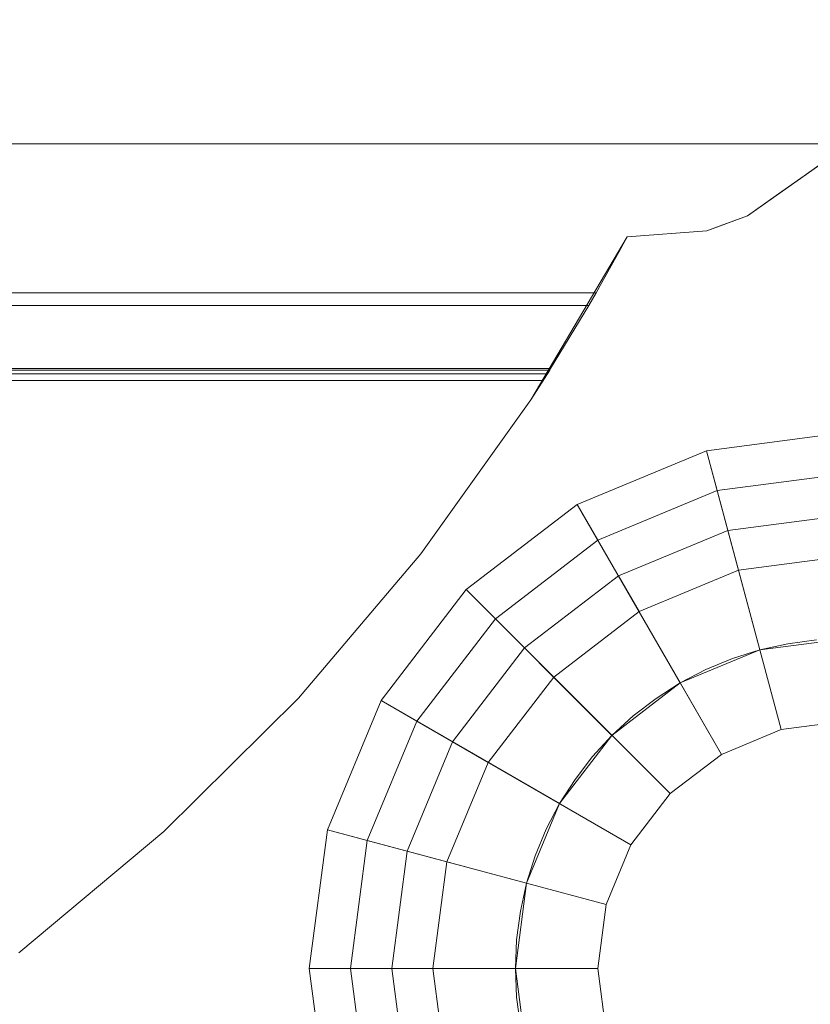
# Model space of a CAD drawing. Header units: inches. Extents: x -412 to -304, y -62 to 18.
# Tile 197 of 256: x -356.754 to -356.377, y -39.221 to -38.751. Entities that reach past the tile are written whole.
import ezdxf

# ---------------------------------------------------------------- set-up
doc = ezdxf.new("R2010")
doc.units = ezdxf.units.IN
doc.header["$LTSCALE"] = 32
doc.header["$MEASUREMENT"] = 0
doc.linetypes.add('Dash Style-1', pattern=[0.083328, 0.041656, -0.041672])
for name, color, linetype, lineweight in [('Black', 7, 'Continuous', 18), ('DashLineFill', 7, 'Dash Style-1', 13), ('Drawing', 7, 'Continuous', 18), ('Metal_HtAdjMech', 7, 'Continuous', 18), ('None', 7, 'Continuous', 18), ('SolidLine', 7, 'Continuous', 15), ('Wood_1-H', 7, 'Continuous', 13)]:
    doc.layers.add(name, color=color, linetype=linetype, lineweight=lineweight)

# ---------------------------------------------------------------- blocks, each defined once
blk = doc.blocks.new('Group-20')
at = {"layer": 'Black'}
for points in [[(-34.54794, 16.53613, 28.9791), (34.54794, 16.53613, 28.9791), (34.54794, -16.53613, 28.9791), (-34.54794, -16.53613, 28.9791)], [(-34.54794, 16.53613, 27.70079), (34.54794, 16.53613, 27.70079), (34.54794, -16.53613, 27.70079), (-34.54794, -16.53613, 27.70079)]]:
    blk.add_3dface(points, dxfattribs=at)
at = {"layer": 'Wood_1-H'}
for points in [[(-35.96494, 17.95313, 28.99879), (35.96494, 17.95313, 28.99879), (35.96494, -17.95313, 28.99879), (-35.96494, -17.95313, 28.99879)], [(-35.96494, 17.95313, 28.9791), (35.96494, 17.95313, 28.9791), (35.96494, -17.95313, 28.9791), (-35.96494, -17.95313, 28.9791)]]:
    blk.add_3dface(points, dxfattribs=at)
blk = doc.blocks.new('MpHtAdjTrough-1095 (3D)')
at = {"layer": 'Black'}
for points in [[(-17.3622, -4.05467, -1.5537), (17.3622, -4.05467, -1.5537), (17.3622, 2.5995, -3.97562), (-17.3622, 2.5995, -3.97562)], [(-17.3622, 2.59168, -4.03646), (17.3622, 2.59168, -4.03646), (17.3622, -4.07513, -1.60994), (-17.3622, -4.07513, -1.60994)]]:
    blk.add_3dface(points, dxfattribs=at)
blk = doc.blocks.new('MPHtAdj-PowerUnit (3D)')
at = {"layer": 'Metal_HtAdjMech'}
for points, invisible_edges in [([(-8.30755, -1.86915, -1.59372), (-8.31157, 1.80055, -1.59759), (-8.30756, 1.79848, -1.59373)], 9), ([(-8.30755, -1.86915, -1.59372), (-8.31157, -1.87122, -1.59759), (-8.31157, 1.80055, -1.59759)], 10), ([(-17.80071, -0.60593, -0.15748), (-8.21391, 1.66595, -0.15748), (-8.30756, 1.79848, -0.15748)], 9), ([(-8.30756, 1.79848, -0.15748), (-8.21391, 1.66595, -0.15748), (-8.21391, 1.66595, -1.45932), (-8.22437, 1.68076, -1.48119)], 8), ([(-8.22437, 1.68076, -1.48119), (-8.23305, 1.69305, -1.49726), (-8.30756, 1.79848, -0.15748)], 10), ([(-8.23305, 1.69305, -1.49726), (-8.24241, 1.70628, -1.51295), (-8.30756, 1.79848, -0.15748)], 10), ([(-8.30756, 1.79848, -1.59373), (-8.28616, 1.7682, -1.57136), (-8.28616, -1.83888, -1.57136), (-8.30755, -1.86915, -1.59372)], 10), ([(-8.28616, -1.83888, -1.57136), (-8.28616, 1.7682, -1.57136), (-8.26305, 1.7355, -1.54308), (-8.26305, -1.80618, -1.54308)], 5), ([(-8.26305, -1.80618, -1.54308), (-8.26305, 1.7355, -1.54308), (-8.25241, 1.72044, -1.52823)], 9), ([(-8.25241, -1.79113, -1.52823), (-8.26305, -1.80618, -1.54308), (-8.25241, 1.72044, -1.52823)], 10), ([(-8.25241, 1.72044, -1.52823), (-8.24241, 1.70628, -1.51295), (-8.24241, -1.77697, -1.51295), (-8.25241, -1.79113, -1.52823)], 10), ([(-8.24241, -1.77697, -1.51295), (-8.24241, 1.70628, -1.51295), (-8.23305, 1.69305, -1.49726)], 9), ([(-8.23305, -1.76374, -1.49726), (-8.24241, -1.77697, -1.51295), (-8.23305, 1.69305, -1.49726)], 10), ([(-8.23305, 1.69305, -1.49726), (-8.22437, 1.68076, -1.48119), (-8.22437, -1.75145, -1.48119), (-8.23305, -1.76374, -1.49726)], 10), ([(-8.22437, -1.75145, -1.48119), (-8.22437, 1.68076, -1.48119), (-8.21391, 1.66595, -1.45932)], 9), ([(-17.80071, -0.60593, -0.15748), (-8.20391, 1.60848, -0.15748), (-8.20681, 1.64658, -0.15748), (-8.21391, 1.66595, -0.15748)], 9), ([(-8.21386, -1.73658, -1.45921), (-8.22437, -1.75145, -1.48119), (-8.21391, 1.66595, -1.45932)], 10), ([(-8.21391, 1.66595, -1.45932), (-8.20916, 1.65298, -1.44799), (-8.20916, -1.72368, -1.44799), (-8.21386, -1.73658, -1.45921)], 10), ([(-8.21391, 1.66595, -0.15748), (-8.20681, 1.64658, -0.15748), (-8.20681, 1.64658, -1.4424), (-8.20916, 1.65298, -1.44799)], 8), ([(-8.20916, 1.65298, -1.44799), (-8.21391, 1.66595, -1.45932), (-8.21391, 1.66595, -0.15748)], 8), ([(-8.20916, 1.65298, -1.44799), (-8.20391, 1.60848, -1.43485), (-8.19663, -1.58876, -1.41369)], 11), ([(-8.19663, -1.58876, -1.41369), (-8.20916, -1.72368, -1.44799), (-8.20916, 1.65298, -1.44799)], 11), ([(-8.20916, 1.65298, -1.44799), (-8.20681, 1.64658, -1.4424), (-8.20391, 1.60848, -1.43485)], 8), ([(-8.20391, 1.60848, -0.15748), (-17.80071, -0.60593, -0.15748), (-7.9597, 0.86454, -0.15748), (-7.92079, 0.90345, -0.15748)], 11), ([(-8.20391, 1.60848, -1.43485), (-8.19663, 1.60455, -1.41369), (-8.19663, -1.58876, -1.41369)], 10), ([(-8.19663, 1.60455, -1.41369), (-8.20391, 1.60848, -1.43485), (-8.19049, 1.60117, -1.37049)], 10), ([(-8.19049, 1.60117, -1.37049), (-8.20391, 1.60848, -0.15748), (-8.17118, 1.59021, -1.19176)], 11), ([(-8.19049, 1.60117, -1.37049), (-8.20391, 1.60848, -1.43485), (-8.20391, 1.60848, -0.15748)], 9), ([(-8.17118, 1.59021, -1.19176), (-8.20391, 1.60848, -0.15748), (-8.13526, 1.56836, -0.49606)], 11), ([(-8.20391, 1.60848, -0.15748), (-8.13844, 1.57037, -0.42553), (-8.13526, 1.56836, -0.45505)], 9), ([(-8.13526, 1.56836, -0.45505), (-8.13526, 1.56836, -0.49606), (-8.20391, 1.60848, -0.15748)], 10), ([(-8.20391, 1.60848, -0.15748), (-8.14029, 1.57154, -0.38975), (-8.13844, 1.57037, -0.42553)], 9), ([(-8.14029, 1.57154, -0.38975), (-8.20391, 1.60848, -0.15748), (-8.12612, 1.56249, -0.15748)], 9), ([(-8.05253, 1.51004, -0.15748), (-8.12612, 1.56249, -0.15748), (-8.20391, 1.60848, -0.15748), (-7.92079, 0.90345, -0.15748)], 12), ([(-8.19151, -1.52406, -1.39616), (-8.19663, 1.60455, -1.41369), (-8.19151, 1.60173, -1.39616)], 9), ([(-8.19151, -1.52406, -1.39616), (-8.19663, -1.58876, -1.41369), (-8.19663, 1.60455, -1.41369)], 10), ([(-8.19049, 1.60117, -1.37049), (-8.19151, 1.60173, -1.39616), (-8.19663, 1.60455, -1.41369)], 9), ([(-8.19151, 1.60173, -1.39616), (-8.18713, 1.5993, -1.37843), (-8.18713, -1.46875, -1.37843), (-8.19151, -1.52406, -1.39616)], 10), ([(-8.19049, 1.60117, -1.37049), (-8.18713, 1.5993, -1.37843), (-8.19151, 1.60173, -1.39616)], 9), ([(-8.19049, 1.60117, -1.37049), (-8.17717, 1.59367, -1.30613), (-8.17852, 1.59444, -1.32441), (-8.18062, 1.59564, -1.34249)], 9), ([(-8.18062, 1.59564, -1.34249), (-8.1835, 1.59727, -1.36056), (-8.19049, 1.60117, -1.37049)], 10), ([(-8.17118, 1.59021, -1.19176), (-8.17717, 1.59367, -1.30613), (-8.19049, 1.60117, -1.37049)], 10), ([(-8.1835, 1.59727, -1.36056), (-8.18713, 1.5993, -1.37843), (-8.19049, 1.60117, -1.37049)], 10), ([(-8.1833, -1.4597, -1.35944), (-8.18713, 1.5993, -1.37843), (-8.1835, 1.59727, -1.36056)], 9), ([(-8.1833, -1.4597, -1.35944), (-8.18665, -1.46268, -1.37626), (-8.18713, 1.5993, -1.37843)], 10), ([(-8.18665, -1.46268, -1.37626), (-8.18713, -1.46875, -1.37843), (-8.18713, 1.5993, -1.37843)], 10), ([(-8.1835, 1.59727, -1.36056), (-8.18062, 1.59564, -1.34249), (-8.18062, -1.45731, -1.34249)], 10), ([(-8.18062, -1.45731, -1.34249), (-8.1833, -1.4597, -1.35944), (-8.1835, 1.59727, -1.36056)], 10), ([(-8.17851, -1.45542, -1.32435), (-8.18062, 1.59564, -1.34249), (-8.17852, 1.59444, -1.32441)], 9), ([(-8.17851, -1.45542, -1.32435), (-8.18062, -1.45731, -1.34249), (-8.18062, 1.59564, -1.34249)], 10), ([(-8.17852, 1.59444, -1.32441), (-8.17717, 1.59367, -1.30613), (-8.17717, -1.45422, -1.30613), (-8.17851, -1.45542, -1.32435)], 8), ([(-8.13526, 1.56836, -0.49606), (-8.14095, 1.57195, -1.14719), (-8.17118, 1.59021, -1.19176)], 8), ([(-8.14095, -1.42188, -1.14719), (-8.14095, 1.57195, -1.14719), (-8.13958, -0.22419, -0.99104)], 10), ([(-8.14095, 1.57195, -1.14719), (-8.13526, 1.56836, -0.49606), (-8.13526, -0.22146, -0.49606), (-8.13958, -0.22419, -0.99104)], 8), ([(-8.13958, -0.22419, -0.40335), (-8.14029, 1.57154, -0.38975), (-8.14029, -1.42129, -0.38975)], 9), ([(-8.13958, -0.22419, -0.40335), (-8.13844, -0.22347, -0.42553), (-8.13844, 1.57037, -0.42553), (-8.14029, 1.57154, -0.38975)], 8), ([(-8.12612, 1.56249, -0.15748), (-8.12612, 1.56249, -0.388), (-8.14029, 1.57154, -0.38975)], 9), ([(-7.92079, 0.90345, -0.36274), (-8.14029, 1.57154, -0.38975), (-8.12612, 1.56249, -0.388)], 9), ([(-8.13958, -0.22419, -0.38966), (-8.14029, 1.57154, -0.38975), (-7.97394, 0.81139, -0.36928), (-7.97394, 0.5358, -0.36928)], 11), ([(-7.92079, 0.90345, -0.36274), (-7.9597, 0.86454, -0.36752), (-8.14029, 1.57154, -0.38975)], 10), ([(-8.14029, -1.42129, -0.38975), (-8.14029, 1.57154, -0.38975), (-8.13958, -0.22419, -0.38966)], 10), ([(-7.9597, 0.86454, -0.36752), (-7.97394, 0.81139, -0.36928), (-8.14029, 1.57154, -0.38975)], 10), ([(-8.12612, 1.56249, -0.388), (-8.12612, 1.56249, -0.15748), (-8.05253, 1.51004, -0.15748), (-8.05253, 1.51004, -0.37895)], 5), ([(-7.92079, 0.90345, -0.36274), (-8.12612, 1.56249, -0.388), (-8.05253, 1.51004, -0.37895)], 9), ([(-8.05253, 1.51004, -0.37895), (-8.05253, 1.51004, -0.15748), (-7.98368, 1.45151, -0.15748), (-7.98368, 1.45151, -0.37047)], 5), ([(-7.92079, 0.90345, -0.36274), (-8.05253, 1.51004, -0.37895), (-7.98368, 1.45151, -0.37047)], 9), ([(-7.92079, 0.90345, -0.15748), (-7.98368, 1.45151, -0.15748), (-8.05253, 1.51004, -0.15748)], 9), ([(-7.98368, 1.45151, -0.37047), (-7.98368, 1.45151, -0.15748), (-7.92005, 1.38733, -0.15748), (-7.92005, 1.38733, -0.36264)], 5), ([(-7.92079, 0.90345, -0.36274), (-7.98368, 1.45151, -0.37047), (-7.92005, 1.38733, -0.36264)], 9), ([(-7.92079, 0.90345, -0.15748), (-7.92005, 1.38733, -0.15748), (-7.98368, 1.45151, -0.15748)], 9), ([(-7.92005, 1.38733, -0.36264), (-7.86212, 1.31798, -0.35552), (-7.86764, 0.91769, -0.3562), (-7.92079, 0.90345, -0.36274)], 10), ([(-7.92079, 0.90345, -0.15748), (-7.86764, 0.91769, -0.15748), (-7.86212, 1.31798, -0.15748), (-7.92005, 1.38733, -0.15748)], 10), ([(-7.92005, 1.38733, -0.36264), (-7.92005, 1.38733, -0.15748), (-7.86212, 1.31798, -0.15748), (-7.86212, 1.31798, -0.35552)], 5)]:
    blk.add_3dface(points, dxfattribs=dict(at, invisible_edges=invisible_edges))
for points in [[(-8.20681, 1.64658, -1.4424), (-8.20681, 1.64658, -0.15748), (-8.20391, 1.60848, -0.15748), (-8.20391, 1.60848, -1.43485)], [(-8.17118, -1.44887, -1.19176), (-8.17717, -1.45422, -1.30613), (-8.17717, 1.59367, -1.30613), (-8.17118, 1.59021, -1.19176)], [(-8.14095, -1.42188, -1.14719), (-8.17118, -1.44887, -1.19176), (-8.17118, 1.59021, -1.19176), (-8.14095, 1.57195, -1.14719)], [(-8.13526, 1.56836, -0.45505), (-8.13844, 1.57037, -0.42553), (-8.13844, -0.22347, -0.42553), (-8.13526, -0.22146, -0.45505)], [(-8.13526, -0.22146, -0.45505), (-8.13526, -0.22146, -0.49606), (-8.13526, 1.56836, -0.49606), (-8.13526, 1.56836, -0.45505)]]:
    blk.add_3dface(points, dxfattribs=at)
blk = doc.blocks.new('TEK04-FrameA (3D)')
at = {"layer": 'Black'}
for points in [[(9.31102, 1.14173, 11.61417), (9.24479, 1.13301, 11.61417), (9.27026, 1.03794, 11.61417), (9.31102, 1.04331, 11.61417)], [(9.31102, 1.14173, 11.67323), (9.24479, 1.13301, 11.67323), (9.24479, 1.13301, 11.61417), (9.31102, 1.14173, 11.61417)], [(9.31102, 1.12205, 11.69291), (9.24989, 1.114, 11.69291), (9.24479, 1.13301, 11.67323), (9.31102, 1.14173, 11.67323)], [(9.37726, 1.13301, 11.61417), (9.31102, 1.14173, 11.61417), (9.31102, 1.04331, 11.61417), (9.35178, 1.03794, 11.61417)], [(9.37726, 1.13301, 11.67323), (9.31102, 1.14173, 11.67323), (9.31102, 1.14173, 11.61417), (9.37726, 1.13301, 11.61417)], [(9.37216, 1.114, 11.69291), (9.31102, 1.12205, 11.69291), (9.31102, 1.14173, 11.67323), (9.37726, 1.13301, 11.67323)], [(9.43898, 1.10745, 11.61417), (9.37726, 1.13301, 11.61417), (9.35178, 1.03794, 11.61417), (9.38976, 1.02221, 11.61417)], [(9.42913, 1.0904, 11.69291), (9.37216, 1.114, 11.69291), (9.37726, 1.13301, 11.67323), (9.43898, 1.10745, 11.67323)], [(9.43898, 1.10745, 11.67323), (9.37726, 1.13301, 11.67323), (9.37726, 1.13301, 11.61417), (9.43898, 1.10745, 11.61417)], [(9.31102, 1.00394, 11.69291), (9.28045, 0.99991, 11.69291), (9.24989, 1.114, 11.69291), (9.31102, 1.12205, 11.69291)], [(9.34159, 0.99991, 11.69291), (9.31102, 1.00394, 11.69291), (9.31102, 1.12205, 11.69291), (9.37216, 1.114, 11.69291)], [(9.37008, 0.98811, 11.69291), (9.34159, 0.99991, 11.69291), (9.37216, 1.114, 11.69291), (9.42913, 1.0904, 11.69291)], [(9.49198, 1.06678, 11.61417), (9.43898, 1.10745, 11.61417), (9.38976, 1.02221, 11.61417), (9.42238, 0.99718, 11.61417)], [(9.47806, 1.05286, 11.69291), (9.42913, 1.0904, 11.69291), (9.43898, 1.10745, 11.67323), (9.49198, 1.06678, 11.67323)], [(9.49198, 1.06678, 11.67323), (9.43898, 1.10745, 11.67323), (9.43898, 1.10745, 11.61417), (9.49198, 1.06678, 11.61417)], [(9.31102, 1.10236, 11.47638), (9.25498, 1.09498, 11.47638), (9.26007, 1.07597, 11.45669), (9.31102, 1.08268, 11.45669)], [(9.31102, 1.10236, 11.53543), (9.25498, 1.09498, 11.53543), (9.25498, 1.09498, 11.47638), (9.31102, 1.10236, 11.47638)], [(9.31102, 1.04331, 11.53543), (9.27026, 1.03794, 11.53543), (9.25498, 1.09498, 11.53543), (9.31102, 1.10236, 11.53543)], [(9.36707, 1.09498, 11.47638), (9.31102, 1.10236, 11.47638), (9.31102, 1.08268, 11.45669), (9.36197, 1.07597, 11.45669)], [(9.36707, 1.09498, 11.53543), (9.31102, 1.10236, 11.53543), (9.31102, 1.10236, 11.47638), (9.36707, 1.09498, 11.47638)], [(9.35178, 1.03794, 11.53543), (9.31102, 1.04331, 11.53543), (9.31102, 1.10236, 11.53543), (9.36707, 1.09498, 11.53543)], [(9.38976, 1.02221, 11.53543), (9.35178, 1.03794, 11.53543), (9.36707, 1.09498, 11.53543), (9.41929, 1.07335, 11.53543)], [(9.41929, 1.07335, 11.47638), (9.36707, 1.09498, 11.47638), (9.36197, 1.07597, 11.45669), (9.40945, 1.0563, 11.45669)], [(9.41929, 1.07335, 11.53543), (9.36707, 1.09498, 11.53543), (9.36707, 1.09498, 11.47638), (9.41929, 1.07335, 11.47638)], [(9.39454, 0.96934, 11.69291), (9.37008, 0.98811, 11.69291), (9.42913, 1.0904, 11.69291), (9.47806, 1.05286, 11.69291)], [(9.31102, 1.08268, 11.45669), (9.26007, 1.07597, 11.45669), (9.28045, 0.99991, 11.45669), (9.31102, 1.00394, 11.45669)], [(9.36197, 1.07597, 11.45669), (9.31102, 1.08268, 11.45669), (9.31102, 1.00394, 11.45669), (9.34159, 0.99991, 11.45669)], [(9.40945, 1.0563, 11.45669), (9.36197, 1.07597, 11.45669), (9.34159, 0.99991, 11.45669), (9.37008, 0.98811, 11.45669)], [(9.42238, 0.99718, 11.53543), (9.38976, 1.02221, 11.53543), (9.41929, 1.07335, 11.53543), (9.46414, 1.03894, 11.53543)], [(9.46414, 1.03894, 11.47638), (9.41929, 1.07335, 11.47638), (9.40945, 1.0563, 11.45669), (9.45022, 1.02502, 11.45669)], [(9.46414, 1.03894, 11.53543), (9.41929, 1.07335, 11.53543), (9.41929, 1.07335, 11.47638), (9.46414, 1.03894, 11.47638)], [(9.53264, 1.01378, 11.61417), (9.49198, 1.06678, 11.61417), (9.42238, 0.99718, 11.61417), (9.44741, 0.96457, 11.61417)], [(9.5156, 1.00394, 11.69291), (9.47806, 1.05286, 11.69291), (9.49198, 1.06678, 11.67323), (9.53264, 1.01378, 11.67323)], [(9.53264, 1.01378, 11.67323), (9.49198, 1.06678, 11.67323), (9.49198, 1.06678, 11.61417), (9.53264, 1.01378, 11.61417)], [(9.45022, 1.02502, 11.45669), (9.40945, 1.0563, 11.45669), (9.37008, 0.98811, 11.45669), (9.39454, 0.96934, 11.45669)], [(9.41331, 0.94488, 11.69291), (9.39454, 0.96934, 11.69291), (9.47806, 1.05286, 11.69291), (9.5156, 1.00394, 11.69291)], [(9.31102, 1.04331, 11.61417), (9.27026, 1.03794, 11.61417), (9.27026, 1.03794, 11.53543), (9.31102, 1.04331, 11.53543)], [(9.35178, 1.03794, 11.61417), (9.31102, 1.04331, 11.61417), (9.31102, 1.04331, 11.53543), (9.35178, 1.03794, 11.53543)], [(9.44741, 0.96457, 11.53543), (9.42238, 0.99718, 11.53543), (9.46414, 1.03894, 11.53543), (9.49855, 0.99409, 11.53543)], [(9.49855, 0.99409, 11.47638), (9.46414, 1.03894, 11.47638), (9.45022, 1.02502, 11.45669), (9.4815, 0.98425, 11.45669)], [(9.49855, 0.99409, 11.53543), (9.46414, 1.03894, 11.53543), (9.46414, 1.03894, 11.47638), (9.49855, 0.99409, 11.47638)], [(9.38976, 1.02221, 11.61417), (9.35178, 1.03794, 11.61417), (9.35178, 1.03794, 11.53543), (9.38976, 1.02221, 11.53543)], [(9.4815, 0.98425, 11.45669), (9.45022, 1.02502, 11.45669), (9.39454, 0.96934, 11.45669), (9.41331, 0.94488, 11.45669)], [(9.42238, 0.99718, 11.61417), (9.38976, 1.02221, 11.61417), (9.38976, 1.02221, 11.53543), (9.42238, 0.99718, 11.53543)], [(9.55821, 0.95206, 11.61417), (9.53264, 1.01378, 11.61417), (9.44741, 0.96457, 11.61417), (9.46314, 0.92659, 11.61417)], [(9.5392, 0.94697, 11.69291), (9.5156, 1.00394, 11.69291), (9.53264, 1.01378, 11.67323), (9.55821, 0.95206, 11.67323)], [(9.55821, 0.95206, 11.67323), (9.53264, 1.01378, 11.67323), (9.53264, 1.01378, 11.61417), (9.55821, 0.95206, 11.61417)], [(9.31102, 1.00394, 11.45669), (9.28045, 0.99991, 11.45669), (9.28045, 0.99991, 11.69291), (9.31102, 1.00394, 11.69291)], [(9.34159, 0.99991, 11.45669), (9.31102, 1.00394, 11.45669), (9.31102, 1.00394, 11.69291), (9.34159, 0.99991, 11.69291)], [(9.42511, 0.9164, 11.69291), (9.41331, 0.94488, 11.69291), (9.5156, 1.00394, 11.69291), (9.5392, 0.94697, 11.69291)], [(9.37008, 0.98811, 11.45669), (9.34159, 0.99991, 11.45669), (9.34159, 0.99991, 11.69291), (9.37008, 0.98811, 11.69291)], [(9.44741, 0.96457, 11.61417), (9.42238, 0.99718, 11.61417), (9.42238, 0.99718, 11.53543), (9.44741, 0.96457, 11.53543)], [(9.46314, 0.92659, 11.53543), (9.44741, 0.96457, 11.53543), (9.49855, 0.99409, 11.53543), (9.52018, 0.94187, 11.53543)], [(9.52018, 0.94187, 11.47638), (9.49855, 0.99409, 11.47638), (9.4815, 0.98425, 11.45669), (9.50117, 0.93678, 11.45669)], [(9.52018, 0.94187, 11.53543), (9.49855, 0.99409, 11.53543), (9.49855, 0.99409, 11.47638), (9.52018, 0.94187, 11.47638)], [(9.39454, 0.96934, 11.45669), (9.37008, 0.98811, 11.45669), (9.37008, 0.98811, 11.69291), (9.39454, 0.96934, 11.69291)], [(9.50117, 0.93678, 11.45669), (9.4815, 0.98425, 11.45669), (9.41331, 0.94488, 11.45669), (9.42511, 0.9164, 11.45669)], [(9.41331, 0.94488, 11.45669), (9.39454, 0.96934, 11.45669), (9.39454, 0.96934, 11.69291), (9.41331, 0.94488, 11.69291)], [(9.46314, 0.92659, 11.61417), (9.44741, 0.96457, 11.61417), (9.44741, 0.96457, 11.53543), (9.46314, 0.92659, 11.53543)], [(9.56693, 0.88583, 11.61417), (9.55821, 0.95206, 11.61417), (9.46314, 0.92659, 11.61417), (9.4685, 0.88583, 11.61417)], [(9.54724, 0.88583, 11.69291), (9.5392, 0.94697, 11.69291), (9.55821, 0.95206, 11.67323), (9.56693, 0.88583, 11.67323)], [(9.56693, 0.88583, 11.67323), (9.55821, 0.95206, 11.67323), (9.55821, 0.95206, 11.61417), (9.56693, 0.88583, 11.61417)], [(9.42511, 0.9164, 11.45669), (9.41331, 0.94488, 11.45669), (9.41331, 0.94488, 11.69291), (9.42511, 0.9164, 11.69291)], [(9.42913, 0.88583, 11.69291), (9.42511, 0.9164, 11.69291), (9.5392, 0.94697, 11.69291), (9.54724, 0.88583, 11.69291)], [(9.4685, 0.88583, 11.53543), (9.46314, 0.92659, 11.53543), (9.52018, 0.94187, 11.53543), (9.52756, 0.88583, 11.53543)], [(9.52756, 0.88583, 11.47638), (9.52018, 0.94187, 11.47638), (9.50117, 0.93678, 11.45669), (9.50787, 0.88583, 11.45669)], [(9.52756, 0.88583, 11.53543), (9.52018, 0.94187, 11.53543), (9.52018, 0.94187, 11.47638), (9.52756, 0.88583, 11.47638)], [(9.50787, 0.88583, 11.45669), (9.50117, 0.93678, 11.45669), (9.42511, 0.9164, 11.45669), (9.42913, 0.88583, 11.45669)], [(9.4685, 0.88583, 11.61417), (9.46314, 0.92659, 11.61417), (9.46314, 0.92659, 11.53543), (9.4685, 0.88583, 11.53543)], [(9.42913, 0.88583, 11.45669), (9.42511, 0.9164, 11.45669), (9.42511, 0.9164, 11.69291), (9.42913, 0.88583, 11.69291)]]:
    blk.add_3dface(points, dxfattribs=at)
at = {"layer": 'Metal_HtAdjMech'}
for points, invisible_edges in [([(9.38976, 1.85039, 11.61417), (9.36489, 1.03381, 11.61417), (9.37758, 1.02855, 11.61417), (9.70472, 2.26378, 11.61417)], 13), ([(9.70472, 2.26378, 11.61417), (9.37758, 1.02855, 11.61417), (9.38976, 1.02221, 11.61417)], 9), ([(9.70472, 2.26378, 11.53543), (9.70472, 0.57085, 11.53543), (9.38239, 1.81712, 11.53543), (9.38502, 1.82346, 11.53543)], 10), ([(9.38976, 1.02221, 11.61417), (9.40135, 1.01483, 11.61417), (9.70472, 2.26378, 11.61417)], 10), ([(9.70472, 2.26378, 11.61417), (9.40135, 1.01483, 11.61417), (9.41225, 1.00646, 11.61417)], 9), ([(9.41225, 1.00646, 11.61417), (9.42238, 0.99718, 11.61417), (9.70472, 2.26378, 11.61417)], 10), ([(9.42238, 0.99718, 11.61417), (9.43166, 0.98705, 11.61417), (9.70472, 2.26378, 11.61417)], 10), ([(9.70472, 2.26378, 11.61417), (9.43166, 0.98705, 11.61417), (9.44002, 0.97615, 11.61417)], 9), ([(9.44002, 0.97615, 11.61417), (9.44741, 0.96457, 11.61417), (9.70472, 2.26378, 11.61417)], 10), ([(9.44741, 0.96457, 11.61417), (9.45375, 0.95238, 11.61417), (9.70472, 2.26378, 11.61417)], 10), ([(9.70472, 2.26378, 11.61417), (9.45375, 0.95238, 11.61417), (9.45901, 0.93969, 11.61417)], 9), ([(9.70472, 2.26378, 11.61417), (9.45901, 0.93969, 11.61417), (9.46314, 0.92659, 11.61417)], 9), ([(9.46314, 0.92659, 11.61417), (9.46611, 0.91317, 11.61417), (9.70472, 2.26378, 11.61417)], 10), ([(9.46611, 0.91317, 11.61417), (9.4679, 0.89955, 11.61417), (9.70472, 0.37402, 11.61417), (9.70472, 2.26378, 11.61417)], 10), ([(9.70472, 2.26378, 11.53543), (9.70472, 0.41441, 11.60705), (9.70472, 0.42393, 11.60311)], 9), ([(9.70472, 2.26378, 11.53543), (9.70472, 2.26378, 11.61417), (9.70472, 0.37402, 11.61417), (9.70472, 0.38431, 11.61372)], 8), ([(9.70472, 0.38431, 11.61372), (9.70472, 0.39453, 11.61238), (9.70472, 2.26378, 11.53543)], 10), ([(9.70472, 2.26378, 11.53543), (9.70472, 0.40458, 11.61015), (9.70472, 0.41441, 11.60705)], 9), ([(9.70472, 0.42393, 11.60311), (9.70472, 0.57085, 11.53543), (9.70472, 2.26378, 11.53543)], 9), ([(9.70472, 0.39453, 11.61238), (9.70472, 0.40458, 11.61015), (9.70472, 2.26378, 11.53543)], 10), ([(9.36489, 1.03381, 11.61417), (9.38976, 1.85039, 11.61417), (9.38946, 1.84353, 11.61417)], 9), ([(9.2973, 1.04271, 11.61417), (9.38946, 1.84353, 11.61417), (9.38857, 1.83672, 11.61417)], 9), ([(9.38946, 1.84353, 11.61417), (9.2973, 1.04271, 11.61417), (9.31102, 1.04331, 11.61417)], 9), ([(9.38946, 1.84353, 11.61417), (9.31102, 1.04331, 11.61417), (9.32475, 1.04271, 11.61417)], 9), ([(9.38946, 1.84353, 11.61417), (9.32475, 1.04271, 11.61417), (9.33837, 1.04091, 11.61417)], 9), ([(9.33837, 1.04091, 11.61417), (9.35178, 1.03794, 11.61417), (9.38946, 1.84353, 11.61417)], 10), ([(9.38946, 1.84353, 11.61417), (9.35178, 1.03794, 11.61417), (9.36489, 1.03381, 11.61417)], 9), ([(9.2973, 1.04271, 11.61417), (9.38857, 1.83672, 11.61417), (9.38708, 1.83001, 11.61417)], 9), ([(9.38708, 1.83001, 11.61417), (9.38502, 1.82346, 11.61417), (9.2973, 1.04271, 11.61417)], 10), ([(9.38502, 1.82346, 11.61417), (9.38239, 1.81712, 11.61417), (9.2973, 1.04271, 11.61417)], 10), ([(9.2973, 1.04271, 11.61417), (9.38239, 1.81712, 11.61417), (9.37921, 1.81102, 11.61417)], 9), ([(9.37921, 1.81102, 11.53543), (9.38239, 1.81712, 11.53543), (9.45375, 0.95238, 11.53543)], 10), ([(9.46314, 0.92659, 11.53543), (9.45901, 0.93969, 11.53543), (9.38239, 1.81712, 11.53543), (9.70472, 0.57085, 11.53543)], 14), ([(9.45901, 0.93969, 11.53543), (9.45375, 0.95238, 11.53543), (9.38239, 1.81712, 11.53543)], 10), ([(9.37921, 1.81102, 11.61417), (9.37552, 1.80523, 11.61417), (9.2973, 1.04271, 11.61417)], 10), ([(9.45375, 0.95238, 11.53543), (9.37552, 1.80523, 11.53543), (9.37921, 1.81102, 11.53543)], 9), ([(9.2973, 1.04271, 11.61417), (9.37552, 1.80523, 11.61417), (9.37134, 1.79978, 11.61417)], 9), ([(9.37134, 1.79978, 11.53543), (9.37552, 1.80523, 11.53543), (9.45375, 0.95238, 11.53543)], 10), ([(9.37134, 1.79978, 11.61417), (9.3667, 1.79472, 11.61417), (9.2973, 1.04271, 11.61417)], 10), ([(9.45375, 0.95238, 11.53543), (9.3667, 1.79472, 11.53543), (9.37134, 1.79978, 11.53543)], 9), ([(9.2973, 1.04271, 11.61417), (9.3667, 1.79472, 11.61417), (9.36164, 1.79008, 11.61417)], 9), ([(9.36164, 1.79008, 11.53543), (9.3667, 1.79472, 11.53543), (9.40135, 1.01483, 11.53543)], 10), ([(9.3667, 1.79472, 11.53543), (9.42238, 0.99718, 11.53543), (9.41225, 1.00646, 11.53543)], 9), ([(9.3667, 1.79472, 11.53543), (9.43166, 0.98705, 11.53543), (9.42238, 0.99718, 11.53543)], 9), ([(9.3667, 1.79472, 11.53543), (9.44741, 0.96457, 11.53543), (9.44002, 0.97615, 11.53543)], 9), ([(9.41225, 1.00646, 11.53543), (9.40135, 1.01483, 11.53543), (9.3667, 1.79472, 11.53543)], 10), ([(9.3667, 1.79472, 11.53543), (9.45375, 0.95238, 11.53543), (9.44741, 0.96457, 11.53543)], 9), ([(9.44002, 0.97615, 11.53543), (9.43166, 0.98705, 11.53543), (9.3667, 1.79472, 11.53543)], 10), ([(9.2973, 1.04271, 11.61417), (9.36164, 1.79008, 11.61417), (9.35619, 1.78589, 11.61417)], 9), ([(9.35619, 1.78589, 11.53543), (9.36164, 1.79008, 11.53543), (9.40135, 1.01483, 11.53543)], 10), ([(9.35619, 1.78589, 11.61417), (9.35039, 1.7822, 11.61417), (9.2973, 1.04271, 11.61417)], 10), ([(9.2973, 1.04271, 11.61417), (9.35039, 1.7822, 11.61417), (9.3443, 1.77903, 11.61417)], 9), ([(9.3443, 1.77903, 11.53543), (9.35039, 1.7822, 11.53543), (9.40135, 1.01483, 11.53543)], 10), ([(9.40135, 1.01483, 11.53543), (9.35039, 1.7822, 11.53543), (9.35619, 1.78589, 11.53543)], 9), ([(9.3443, 1.77903, 11.61417), (9.33795, 1.7764, 11.61417), (9.2973, 1.04271, 11.61417)], 10), ([(9.40135, 1.01483, 11.53543), (9.33795, 1.7764, 11.53543), (9.3443, 1.77903, 11.53543)], 9), ([(9.29735, 1.77285, 11.61417), (9.29064, 1.77434, 11.61417), (9.23228, 1.02221, 11.61417)], 10), ([(9.23228, 1.02221, 11.53543), (9.29064, 1.77434, 11.53543), (9.29735, 1.77285, 11.53543)], 9), ([(9.23228, 1.02221, 11.61417), (9.24447, 1.02855, 11.61417), (9.30416, 1.77195, 11.61417), (9.29735, 1.77285, 11.61417)], 10), ([(9.29735, 1.77285, 11.53543), (9.30416, 1.77195, 11.53543), (9.24447, 1.02855, 11.53543), (9.23228, 1.02221, 11.53543)], 10), ([(9.2973, 1.04271, 11.61417), (9.33795, 1.7764, 11.61417), (9.3314, 1.77434, 11.61417)], 9), ([(9.2973, 1.04271, 11.61417), (9.3314, 1.77434, 11.61417), (9.3247, 1.77285, 11.61417)], 9), ([(9.3247, 1.77285, 11.61417), (9.31789, 1.77195, 11.61417), (9.2973, 1.04271, 11.61417)], 10), ([(9.38976, 1.02221, 11.53543), (9.37758, 1.02855, 11.53543), (9.31789, 1.77195, 11.53543), (9.3247, 1.77285, 11.53543)], 10), ([(9.3247, 1.77285, 11.53543), (9.3314, 1.77434, 11.53543), (9.38976, 1.02221, 11.53543)], 10), ([(9.3314, 1.77434, 11.53543), (9.33795, 1.7764, 11.53543), (9.40135, 1.01483, 11.53543)], 10), ([(9.3314, 1.77434, 11.53543), (9.40135, 1.01483, 11.53543), (9.38976, 1.02221, 11.53543)], 9), ([(9.30416, 1.77195, 11.61417), (9.24447, 1.02855, 11.61417), (9.25716, 1.03381, 11.61417)], 9), ([(9.25716, 1.03381, 11.53543), (9.24447, 1.02855, 11.53543), (9.30416, 1.77195, 11.53543)], 10), ([(9.30416, 1.77195, 11.61417), (9.25716, 1.03381, 11.61417), (9.27026, 1.03794, 11.61417)], 9), ([(9.27026, 1.03794, 11.53543), (9.25716, 1.03381, 11.53543), (9.30416, 1.77195, 11.53543)], 10), ([(9.27026, 1.03794, 11.61417), (9.28368, 1.04091, 11.61417), (9.30416, 1.77195, 11.61417)], 10), ([(9.30416, 1.77195, 11.53543), (9.28368, 1.04091, 11.53543), (9.27026, 1.03794, 11.53543)], 9), ([(9.31102, 1.77165, 11.61417), (9.30416, 1.77195, 11.61417), (9.28368, 1.04091, 11.61417), (9.2973, 1.04271, 11.61417)], 10), ([(9.2973, 1.04271, 11.53543), (9.28368, 1.04091, 11.53543), (9.30416, 1.77195, 11.53543)], 10), ([(9.2973, 1.04271, 11.61417), (9.31789, 1.77195, 11.61417), (9.31102, 1.77165, 11.61417)], 9), ([(9.30416, 1.77195, 11.53543), (9.31102, 1.77165, 11.53543), (9.31102, 1.04331, 11.53543), (9.2973, 1.04271, 11.53543)], 10), ([(9.32475, 1.04271, 11.53543), (9.31102, 1.04331, 11.53543), (9.31102, 1.77165, 11.53543), (9.31789, 1.77195, 11.53543)], 10), ([(9.31789, 1.77195, 11.53543), (9.33837, 1.04091, 11.53543), (9.32475, 1.04271, 11.53543)], 9), ([(9.31789, 1.77195, 11.53543), (9.35178, 1.03794, 11.53543), (9.33837, 1.04091, 11.53543)], 9), ([(9.31789, 1.77195, 11.53543), (9.36489, 1.03381, 11.53543), (9.35178, 1.03794, 11.53543)], 9), ([(9.31789, 1.77195, 11.53543), (9.37758, 1.02855, 11.53543), (9.36489, 1.03381, 11.53543)], 9), ([(9.2973, 1.04271, 11.53543), (9.2973, 1.04271, 11.61417), (9.28368, 1.04091, 11.61417), (9.28368, 1.04091, 11.53543)], 5), ([(9.31102, 1.04331, 11.53543), (9.31102, 1.04331, 11.61417), (9.2973, 1.04271, 11.61417), (9.2973, 1.04271, 11.53543)], 5), ([(9.32475, 1.04271, 11.53543), (9.32475, 1.04271, 11.61417), (9.31102, 1.04331, 11.61417), (9.31102, 1.04331, 11.53543)], 5), ([(9.33837, 1.04091, 11.53543), (9.33837, 1.04091, 11.61417), (9.32475, 1.04271, 11.61417), (9.32475, 1.04271, 11.53543)], 5), ([(9.35178, 1.03794, 11.53543), (9.35178, 1.03794, 11.61417), (9.33837, 1.04091, 11.61417), (9.33837, 1.04091, 11.53543)], 5), ([(9.36489, 1.03381, 11.53543), (9.36489, 1.03381, 11.61417), (9.35178, 1.03794, 11.61417), (9.35178, 1.03794, 11.53543)], 5), ([(9.37758, 1.02855, 11.53543), (9.37758, 1.02855, 11.61417), (9.36489, 1.03381, 11.61417), (9.36489, 1.03381, 11.53543)], 5), ([(9.38976, 1.02221, 11.53543), (9.38976, 1.02221, 11.61417), (9.37758, 1.02855, 11.61417), (9.37758, 1.02855, 11.53543)], 5), ([(9.40135, 1.01483, 11.53543), (9.40135, 1.01483, 11.61417), (9.38976, 1.02221, 11.61417), (9.38976, 1.02221, 11.53543)], 5), ([(9.41225, 1.00646, 11.53543), (9.41225, 1.00646, 11.61417), (9.40135, 1.01483, 11.61417), (9.40135, 1.01483, 11.53543)], 5), ([(9.42238, 0.99718, 11.53543), (9.42238, 0.99718, 11.61417), (9.41225, 1.00646, 11.61417), (9.41225, 1.00646, 11.53543)], 5), ([(9.43166, 0.98705, 11.53543), (9.43166, 0.98705, 11.61417), (9.42238, 0.99718, 11.61417), (9.42238, 0.99718, 11.53543)], 5), ([(9.44002, 0.97615, 11.53543), (9.44002, 0.97615, 11.61417), (9.43166, 0.98705, 11.61417), (9.43166, 0.98705, 11.53543)], 5), ([(9.44741, 0.96457, 11.53543), (9.44741, 0.96457, 11.61417), (9.44002, 0.97615, 11.61417), (9.44002, 0.97615, 11.53543)], 5), ([(9.45375, 0.95238, 11.53543), (9.45375, 0.95238, 11.61417), (9.44741, 0.96457, 11.61417), (9.44741, 0.96457, 11.53543)], 5), ([(9.45901, 0.93969, 11.53543), (9.45901, 0.93969, 11.61417), (9.45375, 0.95238, 11.61417), (9.45375, 0.95238, 11.53543)], 5), ([(9.46314, 0.92659, 11.53543), (9.46314, 0.92659, 11.61417), (9.45901, 0.93969, 11.61417), (9.45901, 0.93969, 11.53543)], 5), ([(9.46611, 0.91317, 11.53543), (9.46611, 0.91317, 11.61417), (9.46314, 0.92659, 11.61417), (9.46314, 0.92659, 11.53543)], 5), ([(9.70472, 0.57085, 11.53543), (9.46611, 0.91317, 11.53543), (9.46314, 0.92659, 11.53543)], 9), ([(9.4679, 0.89955, 11.53543), (9.4679, 0.89955, 11.61417), (9.46611, 0.91317, 11.61417), (9.46611, 0.91317, 11.53543)], 5), ([(9.70472, 0.57085, 11.53543), (9.4679, 0.89955, 11.53543), (9.46611, 0.91317, 11.53543)], 9)]:
    blk.add_3dface(points, dxfattribs=dict(at, invisible_edges=invisible_edges))
blk = doc.blocks.new('TEK04-Frame (3D)')
at = {"layer": 'DashLineFill', "color": 7, "transparency": 33554687}
blk.add_blockref('TEK04-FrameA (3D)', (-1.4565, -2.59843, -11.69291), dxfattribs=at)
blk = doc.blocks.new('Group-23')
at = {"layer": 'None'}
blk.add_blockref('Group-20', (0, 0), dxfattribs=at)
at = {"layer": 'SolidLine', "color": 7}
for name, p in [('MpHtAdjTrough-1095 (3D)', (0, 0, 27.70079)), ('MPHtAdj-PowerUnit (3D)', (21.55512, 0, 27.70079))]:
    blk.add_blockref(name, p, dxfattribs=at)
at = {"layer": 'SolidLine', "color": 7, "rotation": 180}
blk.add_blockref('TEK04-Frame (3D)', (21.55512, 0, 27.70079), dxfattribs=at)
blk = doc.blocks.new('MP Ht Adju Rect Table (3D)')
at = {"layer": 'None'}
blk.add_blockref('Group-23', (0, 0), dxfattribs=at)
at = {"layer": 'Drawing', "color": 0, "flags": 1}
for tag in ['Tag', 'Catalog', 'Option1', 'Option2', 'Option3', 'Option4', 'Option5', 'Option6', 'Option7', 'Option8', 'Option9', 'Option10', 'Option11', 'Option12', 'Custom', 'FinishGroup', 'Discount', 'Item2', 'Item3', 'Item6', 'Item9', 'Item10', 'Item12', 'Item13', 'Item16', 'Item19', 'Item20', 'Item21', 'Item22', 'Item23', 'Item24', 'Item25', 'Item8', 'Item18', 'Item1', 'Item4', 'Item5', 'Item7', 'Item11', 'Item14', 'Item15', 'Item17']:
    blk.add_attdef(tag, (-16.60664, -46.53056), '', height=0.00709, dxfattribs=at)

msp = doc.modelspace()

# ---------------------------------------------------------------- block references
at = {"layer": 'Drawing', "rotation": 270}
msp.add_blockref('MP Ht Adju Rect Table (3D)', (-358.07283, -25.50309), dxfattribs=at)

doc.saveas('drawing.dxf')
